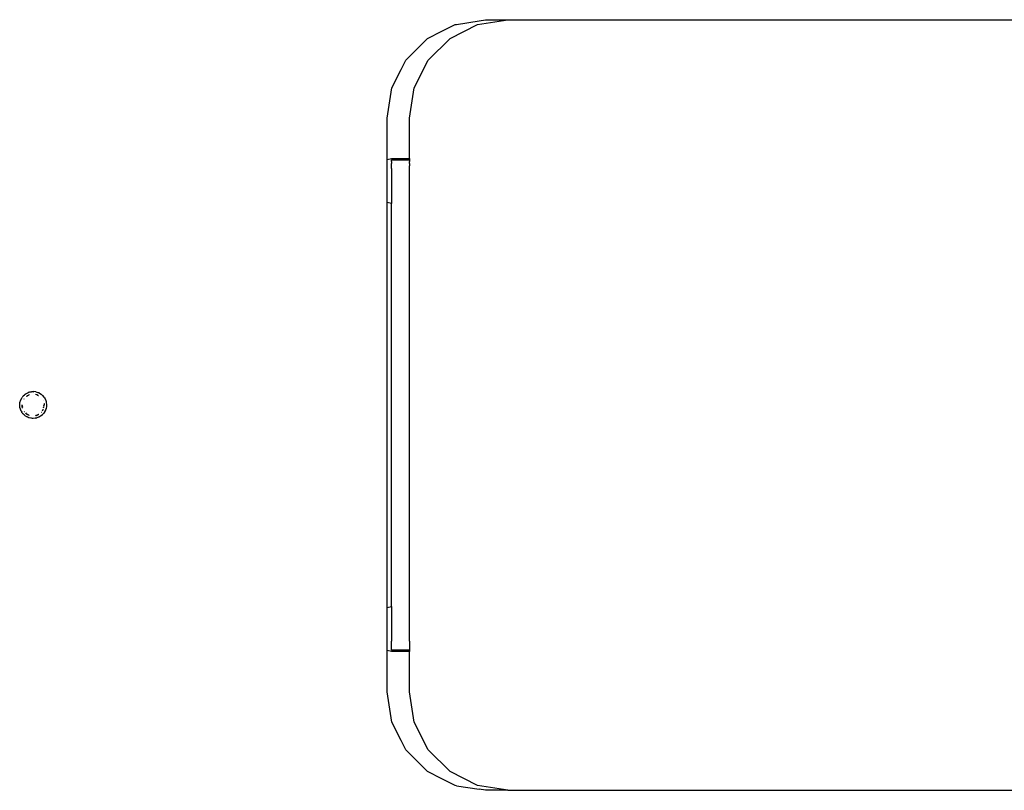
# Model space of a CAD drawing. Extents: x -795 to 1205, y -1287 to 1721.
# Tile 14 of 35: x -38 to 182, y 635 to 807. Entities that reach past the tile are written whole.
import ezdxf

# ---------------------------------------------------------------- set-up
doc = ezdxf.new("R2010")
doc.units = 0
doc.layers.get('0').update_dxf_attribs({"linetype": 'CONTINUOUS'})

msp = doc.modelspace()

# ---------------------------------------------------------------- linework, layer by layer
for p, q in [((59.65, 806.42), (64.72, 807.23)), ((64.37, 806.38), (71.17, 807.46)), ((64.72, 807.23), (66.17, 807.46)), ((66.17, 807.46), (71.17, 807.46)), ((71.17, 807.46), (339.17, 807.46)), ((53.24, 803.25), (56.4, 804.87)), ((56.4, 804.87), (59.37, 806.38)), ((58.24, 803.25), (64.37, 806.38)), ((59.37, 806.38), (59.65, 806.42)), ((51.23, 801.25), (53.24, 803.25)), ((53.37, 798.39), (58.24, 803.25)), ((48.37, 798.39), (51.23, 801.25)), ((47.31, 796.31), (48.37, 798.39)), ((50.24, 792.25), (53.37, 798.39)), ((45.24, 792.25), (47.31, 796.31)), ((44.17, 785.46), (45.24, 792.25)), ((49.17, 785.46), (50.24, 792.25)), ((44.17, 780.43), (44.17, 785.46)), ((49.17, 776.46), (49.17, 785.46)), ((44.17, 779.82), (44.17, 780.43)), ((44.17, 777.84), (44.17, 779.82)), ((44.17, 777.31), (44.17, 777.84)), ((44.17, 776.28), (44.17, 777.31)), ((44.17, 776.28), (45.17, 776.46)), ((44.17, 770.78), (44.17, 776.28)), ((45.17, 776.46), (49.17, 776.46)), ((45.17, 776.11), (45.17, 776.21)), ((45.17, 776.21), (49.07, 776.2)), ((45.17, 775.82), (45.17, 776.11)), ((49.07, 776.2), (49.17, 776.21)), ((49.17, 776.46), (49.17, 776.21)), ((49.17, 776.21), (49.17, 776.11)), ((49.17, 776.11), (49.17, 775.82)), ((45.17, 775.82), (45.17, 775.38)), ((45.17, 774.82), (45.17, 775.38)), ((45.17, 774.21), (45.17, 774.82)), ((45.17, 774.21), (45.17, 766.46)), ((49.17, 775.38), (49.17, 775.82)), ((49.17, 775.38), (49.17, 774.82)), ((49.17, 774.21), (49.17, 774.82)), ((49.17, 766.66), (49.17, 774.21)), ((44.17, 766.63), (44.17, 770.78)), ((45.17, 766.46), (44.17, 766.63)), ((44.17, 713.65), (44.17, 766.63)), ((45.17, 758.71), (45.17, 766.46)), ((49.17, 668.71), (49.17, 766.66)), ((45.17, 676.46), (45.17, 758.71)), ((-37.19, 723.31), (-37.3, 723.13)), ((-37.19, 723.31), (-37.15, 723.35)), ((-37.15, 723.35), (-37.04, 723.49)), ((-37.04, 723.49), (-36.76, 723.75)), ((-36.76, 723.75), (-36.72, 723.79)), ((-36.72, 723.79), (-36.64, 723.84)), ((-36.64, 723.84), (-36.61, 723.88)), ((-36.61, 723.88), (-36.55, 723.91)), ((-36.55, 723.91), (-36.36, 724.04)), ((-36.36, 724.04), (-36.02, 724.19)), ((-36.36, 724.01), (-36.33, 724.03)), ((-36.36, 723.42), (-36.12, 723.5)), ((-36.33, 724.03), (-36.02, 724.19)), ((-36.05, 723.6), (-36.12, 723.5)), ((-35.99, 723.58), (-36.05, 723.6)), ((-36.02, 724.19), (-35.96, 724.23)), ((-35.99, 723.63), (-35.95, 723.61)), ((-35.99, 723.58), (-35.99, 723.63)), ((-35.89, 724.26), (-35.96, 724.23)), ((-35.9, 723.66), (-35.95, 723.61)), ((-35.95, 723.61), (-35.91, 723.63)), ((-35.91, 723.63), (-35.88, 723.65)), ((-35.84, 723.67), (-35.9, 723.66)), ((-35.89, 724.26), (-35.84, 724.28)), ((-35.88, 723.65), (-35.84, 723.67)), ((-35.84, 724.28), (-35.54, 724.37)), ((-35.73, 723.73), (-35.84, 723.67)), ((-35.81, 723.68), (-35.84, 723.67)), ((-35.73, 723.73), (-35.75, 723.77)), ((-35.54, 724.37), (-35.23, 724.42)), ((-35.23, 724.42), (-35.09, 724.44)), ((-35.09, 724.44), (-34.66, 724.45)), ((-35.09, 724.44), (-34.68, 724.42)), ((-34.26, 724.4), (-34.66, 724.45)), ((-34.29, 723.86), (-33.98, 723.81)), ((-34.26, 724.4), (-34.23, 724.39)), ((-34.23, 724.39), (-33.8, 724.27)), ((-33.82, 723.67), (-34.04, 723.74)), ((-33.98, 723.81), (-33.82, 723.67)), ((-33.78, 723.66), (-33.82, 723.67)), ((-33.8, 724.27), (-33.62, 724.18)), ((-33.78, 723.66), (-33.73, 723.66)), ((-33.7, 723.61), (-33.73, 723.66)), ((-33.7, 723.61), (-33.61, 723.59)), ((-33.5, 724.14), (-33.62, 724.18)), ((-33.5, 724.14), (-33.41, 724.08)), ((-33.41, 724.08), (-33.03, 723.85)), ((-32.84, 723.68), (-33.03, 723.85)), ((-32.84, 723.68), (-32.79, 723.65)), ((-32.79, 723.65), (-32.71, 723.55)), ((-32.71, 723.55), (-32.41, 723.23)), ((-32.41, 723.23), (-32.34, 723.1)), ((-37.83, 721.48), (-37.81, 721.7)), ((-37.81, 721.26), (-37.83, 721.48)), ((-37.81, 721.81), (-37.79, 721.9)), ((-37.81, 721.7), (-37.81, 721.81)), ((-37.8, 721.11), (-37.81, 721.26)), ((-37.8, 720.99), (-37.8, 721.11)), ((-37.79, 720.95), (-37.8, 720.99)), ((-37.79, 721.9), (-37.77, 722.06)), ((-37.77, 722.06), (-37.67, 722.35)), ((-37.75, 722.07), (-37.67, 722.35)), ((-37.67, 722.35), (-37.61, 722.6)), ((-37.61, 722.6), (-37.59, 722.63)), ((-37.59, 722.63), (-37.3, 723.13)), ((-37.27, 721.36), (-37.3, 721.47)), ((-37.3, 721.29), (-37.27, 721.36)), ((-37.27, 721.27), (-37.3, 721.29)), ((-37.3, 721.02), (-37.27, 721.27)), ((-37.18, 720.72), (-37.3, 721.02)), ((-37.27, 721.36), (-37.27, 721.27)), ((-37.27, 721.27), (-37.21, 721)), ((-36.91, 722.82), (-36.87, 722.86)), ((-32.62, 722.57), (-32.6, 722.52)), ((-32.49, 720.83), (-32.45, 721.01)), ((-32.37, 721.47), (-32.42, 721.55)), ((-32.42, 721.42), (-32.37, 721.47)), ((-32.42, 721.36), (-32.42, 721.42)), ((-32.42, 721.32), (-32.42, 721.36)), ((-32.37, 721.27), (-32.42, 721.32)), ((-32.42, 721.32), (-32.42, 721.28)), ((-32.42, 721.28), (-32.42, 721.23)), ((-32.42, 721.23), (-32.37, 721.27)), ((-32.41, 721.18), (-32.42, 721.23)), ((-32.41, 721.18), (-32.37, 721.13)), ((-32.37, 721.89), (-32.37, 721.84)), ((-32.37, 721.81), (-32.37, 721.47)), ((-32.34, 723.1), (-32.3, 723.06)), ((-32.3, 723.06), (-32.28, 723.02)), ((-32.28, 723.02), (-32.18, 722.85)), ((-32.18, 722.85), (-32, 722.45)), ((-32, 722.45), (-31.98, 722.36)), ((-31.98, 722.36), (-31.96, 722.32)), ((-31.96, 722.32), (-31.95, 722.24)), ((-31.95, 722.24), (-31.91, 722.01)), ((-31.95, 722.24), (-31.89, 722.02)), ((-31.85, 721.14), (-31.93, 720.7)), ((-31.89, 722.02), (-31.84, 721.58)), ((-31.84, 721.47), (-31.85, 721.14)), ((-31.84, 721.58), (-31.83, 721.51)), ((-31.83, 721.51), (-31.84, 721.47)), ((-37.78, 720.89), (-37.79, 720.95)), ((-37.68, 720.56), (-37.78, 720.89)), ((-37.6, 720.32), (-37.68, 720.56)), ((-37.56, 720.21), (-37.6, 720.32)), ((-37.46, 720.05), (-37.56, 720.21)), ((-37.31, 719.82), (-37.46, 720.05)), ((-37.33, 719.8), (-37.46, 720.05)), ((-37.19, 719.62), (-37.33, 719.8)), ((-37.13, 719.52), (-37.19, 719.62)), ((-37.06, 719.46), (-37.13, 719.52)), ((-36.97, 719.35), (-37.06, 719.46)), ((-36.74, 719.18), (-36.97, 719.35)), ((-36.74, 719.18), (-36.95, 719.36)), ((-36.88, 720.06), (-36.9, 720.09)), ((-36.81, 720.04), (-36.79, 720.01)), ((-36.52, 718.97), (-36.74, 719.18)), ((-36.54, 719.74), (-36.41, 719.52)), ((-36.15, 718.79), (-36.52, 718.97)), ((-36.37, 719.5), (-36.41, 719.52)), ((-36.37, 719.5), (-36.34, 719.48)), ((-36.32, 719.47), (-36.34, 719.48)), ((-36.26, 719.43), (-36.32, 719.47)), ((-36.26, 719.43), (-36.21, 719.43)), ((-36.21, 719.41), (-36.26, 719.43)), ((-36.21, 719.43), (-36.16, 719.38)), ((-36.16, 719.38), (-36.21, 719.41)), ((-36.16, 719.38), (-36.1, 719.35)), ((-36.14, 718.75), (-36.15, 718.79)), ((-36.11, 718.77), (-36.15, 718.79)), ((-36.1, 719.35), (-35.79, 719.24)), ((-35.76, 719.15), (-36.1, 719.35)), ((-35.76, 719.22), (-35.71, 719.19)), ((-35.69, 719.11), (-35.76, 719.15)), ((-34.2, 719.11), (-34.29, 719.05)), ((-34.2, 719.11), (-34.11, 719.12)), ((-34.11, 719.08), (-34.2, 719.11)), ((-34.11, 719.12), (-34.07, 719.14)), ((-34.05, 719.09), (-34.11, 719.08)), ((-34.07, 719.14), (-33.91, 719.22)), ((-33.98, 719.11), (-34.05, 719.09)), ((-33.86, 719.17), (-33.98, 719.11)), ((-33.91, 719.22), (-33.85, 719.24)), ((-33.8, 719.21), (-33.86, 719.17)), ((-33.75, 719.24), (-33.8, 719.21)), ((-33.71, 719.26), (-33.75, 719.24)), ((-33.68, 719.31), (-33.71, 719.26)), ((-33.68, 719.31), (-33.65, 719.3)), ((-33.59, 719.33), (-33.65, 719.3)), ((-33.41, 718.82), (-33.55, 718.77)), ((-33.2, 718.97), (-33.41, 718.82)), ((-32.83, 719.22), (-33.2, 718.97)), ((-33.01, 719.85), (-32.99, 719.87)), ((-32.78, 719.28), (-32.83, 719.22)), ((-32.78, 720.17), (-32.61, 720.37)), ((-32.75, 719.3), (-32.78, 719.28)), ((-32.71, 719.35), (-32.75, 719.3)), ((-32.53, 719.54), (-32.71, 719.35)), ((-32.59, 720.41), (-32.61, 720.37)), ((-32.59, 720.41), (-32.6, 720.49)), ((-32.29, 719.89), (-32.53, 719.54)), ((-32.2, 720.06), (-32.31, 719.94)), ((-32.31, 719.94), (-32.29, 719.89)), ((-32.24, 719.94), (-32.29, 719.89)), ((-32.2, 720.06), (-32.24, 719.94)), ((-32.07, 720.29), (-32.2, 720.06)), ((-31.97, 720.69), (-32.07, 720.29)), ((-31.94, 720.67), (-32.07, 720.29)), ((-31.93, 720.7), (-31.97, 720.69)), ((-31.93, 720.7), (-31.94, 720.67)), ((-36.01, 718.72), (-36.14, 718.75)), ((-36.01, 718.72), (-36.11, 718.77)), ((-35.83, 718.63), (-36.01, 718.72)), ((-35.79, 718.61), (-35.83, 718.63)), ((-35.73, 718.59), (-35.79, 718.61)), ((-35.3, 718.49), (-35.73, 718.59)), ((-35.31, 718.52), (-35.73, 718.59)), ((-35.22, 718.5), (-35.3, 718.49)), ((-35.22, 718.5), (-35.28, 718.52)), ((-34.98, 718.46), (-35.22, 718.5)), ((-34.86, 718.47), (-34.98, 718.46)), ((-34.41, 718.51), (-34.86, 718.47)), ((-34.27, 718.52), (-34.41, 718.51)), ((-34.2, 718.55), (-34.27, 718.52)), ((-34.2, 718.55), (-34.17, 718.53)), ((-33.99, 718.6), (-34.17, 718.53)), ((-33.57, 718.73), (-33.99, 718.6)), ((-33.55, 718.77), (-33.6, 718.75)), ((-33.55, 718.77), (-33.57, 718.73)), ((44.17, 676.28), (44.17, 713.65)), ((44.17, 676.28), (45.17, 676.46)), ((44.17, 670.78), (44.17, 676.28)), ((45.17, 676.46), (45.17, 668.71)), ((44.17, 666.63), (44.17, 670.78)), ((45.17, 668.09), (45.17, 668.71)), ((49.17, 668.71), (49.17, 668.09)), ((45.17, 666.46), (44.17, 666.63)), ((44.17, 665.6), (44.17, 666.63)), ((45.17, 667.53), (45.17, 668.09)), ((45.17, 667.09), (45.17, 667.53)), ((45.17, 666.8), (45.17, 667.09)), ((45.17, 666.71), (45.17, 666.8)), ((49.07, 666.71), (45.17, 666.71)), ((49.17, 666.46), (45.17, 666.46)), ((49.17, 666.71), (49.07, 666.71)), ((49.17, 668.09), (49.17, 667.53)), ((49.17, 667.53), (49.17, 667.09)), ((49.17, 667.09), (49.17, 666.8)), ((49.17, 666.8), (49.17, 666.71)), ((49.17, 666.71), (49.17, 666.46)), ((49.17, 657.46), (49.17, 666.46)), ((44.17, 665.07), (44.17, 665.6)), ((44.17, 663.09), (44.17, 665.07)), ((44.17, 662.48), (44.17, 663.09)), ((44.17, 657.46), (44.17, 662.48)), ((45.24, 650.66), (44.17, 657.46)), ((50.24, 650.66), (49.17, 657.46)), ((47.31, 646.6), (45.24, 650.66)), ((53.37, 644.52), (50.24, 650.66)), ((48.37, 644.52), (47.31, 646.6)), ((51.23, 641.66), (48.37, 644.52)), ((58.24, 639.66), (53.37, 644.52)), ((53.24, 639.66), (51.23, 641.66)), ((56.4, 638.05), (53.24, 639.66)), ((64.37, 636.53), (58.24, 639.66)), ((59.37, 636.53), (56.4, 638.05)), ((59.65, 636.49), (59.37, 636.53)), ((59.65, 636.49), (64.72, 635.68)), ((71.17, 635.46), (64.37, 636.53)), ((66.17, 635.46), (64.72, 635.68)), ((71.17, 635.46), (66.17, 635.46)), ((71.17, 635.46), (339.17, 635.46))]:
    msp.add_line(p, q)

doc.saveas('drawing.dxf')
